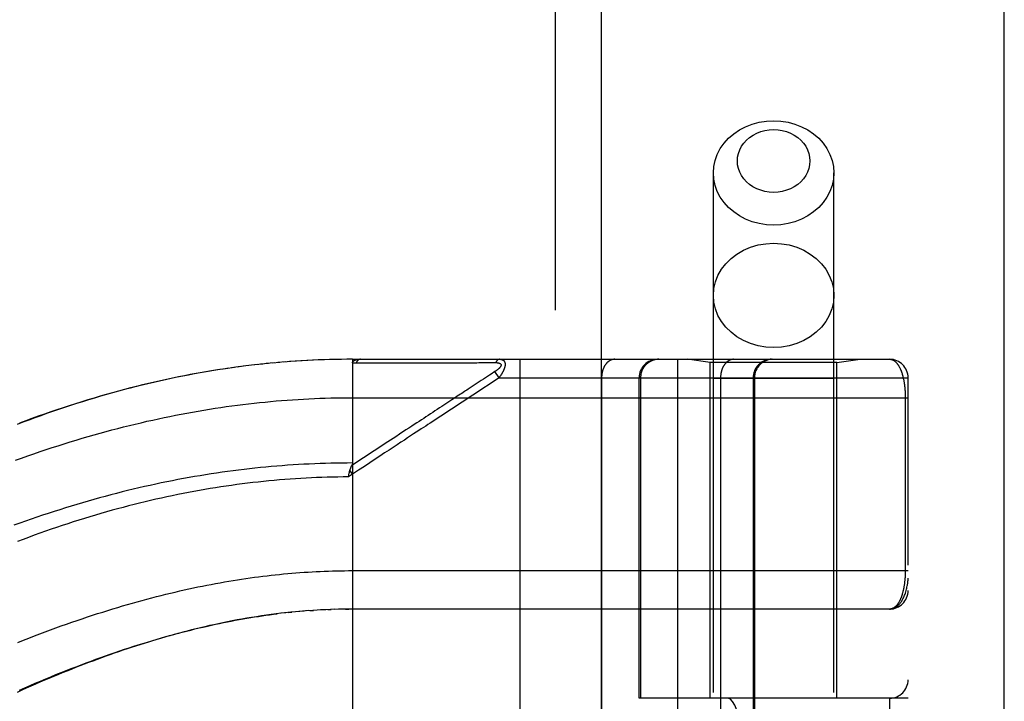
# Model space of a CAD drawing. Header units: inches. Extents: x 0 to 212, y 0 to 138.
# Tile 177 of 256: x 89.36 to 90.96, y 76.71 to 77.82. Entities that reach past the tile are written whole.
import ezdxf

# ---------------------------------------------------------------- set-up
doc = ezdxf.new("R2010")
doc.units = ezdxf.units.IN
doc.header["$LTSCALE"] = 11.6875
doc.header["$MEASUREMENT"] = 0
doc.linetypes.add('HIDDEN', pattern=[0.2, 0.1, -0.1])
doc.layers.get('0').update_dxf_attribs({"linetype": 'CONTINUOUS'})
doc.layers.add('RIGHTHAND_DOOR_ASSEMBLY', color=7, linetype='CONTINUOUS')

msp = doc.modelspace()

# ---------------------------------------------------------------- linework, layer by layer
at = {"color": 3, "linetype": 'Continuous'}
msp.add_line((90.9595, 37.6437), (90.9595, 102.1733), dxfattribs=at)
at = {"layer": 'RIGHTHAND_DOOR_ASSEMBLY', "color": 8, "linetype": 'HIDDEN'}
for p, q in [((90.2288, 97.2147), (90.2288, 37.8647)), ((90.4863, 74.3867), (90.4863, 77.569)), ((90.6823, 74.3867), (90.6823, 77.569)), ((89.8174, 77.2635), (89.8059, 77.2628)), ((89.8265, 77.264), (89.8153, 77.2634)), ((89.8356, 77.2645), (89.8247, 77.2639)), ((89.8447, 77.2648), (89.834, 77.2644)), ((89.8538, 77.2652), (89.8433, 77.2648)), ((89.8629, 77.2654), (89.8527, 77.2651)), ((89.872, 77.2657), (89.862, 77.2654)), ((89.8811, 77.2658), (89.8713, 77.2656)), ((89.8902, 77.2659), (89.8807, 77.2658)), ((89.8993, 77.2659), (89.89, 77.2659)), ((89.8993, 77.2659), (90.773, 77.2659)), ((89.8993, 77.2659), (89.8993, 76.6012)), ((90.1715, 77.2659), (90.1715, 74.5634)), ((90.428, 77.2659), (90.428, 74.5634)), ((90.4813, 77.2607), (90.4438, 77.2659)), ((90.6873, 77.2607), (90.7248, 77.2659)), ((89.7072, 77.2526), (89.6928, 77.2506)), ((89.7165, 77.2539), (89.7023, 77.2519)), ((89.7257, 77.255), (89.7118, 77.2532)), ((89.7349, 77.2562), (89.7213, 77.2545)), ((89.7441, 77.2572), (89.7307, 77.2557)), ((89.7533, 77.2582), (89.7402, 77.2568)), ((89.7625, 77.2592), (89.7496, 77.2578)), ((89.7717, 77.26), (89.759, 77.2588)), ((89.7808, 77.2609), (89.7684, 77.2597)), ((89.79, 77.2616), (89.7778, 77.2606)), ((89.8059, 77.2628), (89.7966, 77.2621)), ((89.9053, 77.2603), (89.9293, 77.2603)), ((90.0979, 77.2603), (90.1016, 77.2603)), ((90.1016, 77.2603), (90.105, 77.2604)), ((90.105, 77.2604), (90.1083, 77.2604)), ((90.1083, 77.2604), (90.1129, 77.2604)), ((90.1129, 77.2604), (90.1159, 77.2604)), ((90.1159, 77.2604), (90.1321, 77.2604)), ((90.6873, 77.2607), (90.4813, 77.2607)), ((90.4813, 76.7147), (90.4813, 77.2607)), ((90.6873, 76.7147), (90.6873, 77.2607)), ((90.1086, 77.2313), (90.0872, 77.2172)), ((90.1376, 77.2359), (90.0949, 77.2078)), ((90.1123, 77.2337), (90.1086, 77.2313)), ((90.1223, 77.2402), (90.1171, 77.2368)), ((90.1247, 77.2418), (90.1223, 77.2402)), ((90.131, 77.2459), (90.1247, 77.2418)), ((90.1376, 77.2359), (90.131, 77.2459)), ((90.1376, 77.2359), (90.803, 77.2359)), ((90.3045, 77.2359), (90.3045, 74.5934)), ((90.3655, 76.7147), (90.3655, 77.2359)), ((90.3678, 77.2359), (90.3678, 76.7147)), ((90.6823, 77.2347), (90.4863, 77.2347)), ((90.498, 77.2359), (90.498, 74.5934)), ((90.5511, 77.2359), (90.5511, 74.5934)), ((90.5531, 77.2359), (90.5531, 74.5934)), ((90.803, 74.5934), (90.803, 77.2359)), ((89.8993, 77.2034), (90.803, 77.2034)), ((90.061, 77.2), (90.0478, 77.1913)), ((90.7984, 77.2043), (90.7984, 76.9222)), ((89.9173, 77.1055), (89.898, 77.0929)), ((89.8993, 77.0792), (89.8925, 77.0746)), ((89.8925, 77.0746), (89.8932, 77.0777)), ((89.8932, 77.0777), (89.8934, 77.0789)), ((89.8934, 77.0789), (89.8937, 77.0801)), ((89.8993, 77.0792), (89.8951, 77.0854)), ((89.8927, 76.9222), (90.803, 76.9222)), ((89.791, 76.8537), (89.7825, 76.8528)), ((89.7945, 76.8541), (89.8004, 76.8547)), ((89.8208, 76.8565), (89.8122, 76.8558)), ((89.8279, 76.8571), (89.8181, 76.8563)), ((89.8298, 76.8572), (89.8357, 76.8576)), ((89.849, 76.8584), (89.8415, 76.858)), ((89.8561, 76.8587), (89.8473, 76.8583)), ((89.8589, 76.8588), (89.8647, 76.8591)), ((89.8778, 76.8594), (89.8704, 76.8592)), ((89.885, 76.8596), (89.8762, 76.8594)), ((89.8877, 76.8596), (89.8935, 76.8597)), ((90.773, 76.8597), (89.8993, 76.8597)), ((90.803, 76.7147), (90.3655, 76.7147)), ((90.4146, 75.1147), (90.4146, 76.7147)), ((90.4605, 75.1147), (90.4605, 76.7147)), ((90.773, 76.7147), (90.773, 75.1147))]:
    msp.add_line(p, q, dxfattribs=at)
at = {"layer": 'RIGHTHAND_DOOR_ASSEMBLY', "color": 3, "linetype": 'Continuous'}
msp.add_line((90.3038, 97.2147), (90.3038, 37.8647), dxfattribs=at)
at = {"layer": 'RIGHTHAND_DOOR_ASSEMBLY', "color": 8, "linetype": 'HIDDEN'}
for points in [[(90.4863, 77.569), (90.487, 77.5793), (90.4891, 77.5893), (90.4926, 77.5991), (90.4975, 77.6085), (90.5036, 77.6172), (90.5109, 77.6253), (90.5193, 77.6326), (90.5286, 77.6389), (90.5387, 77.6442), (90.5495, 77.6484), (90.5608, 77.6514), (90.5724, 77.6533), (90.5843, 77.6539)], [(90.5843, 77.6539), (90.5961, 77.6533), (90.6077, 77.6514), (90.619, 77.6484), (90.6298, 77.6442), (90.6399, 77.6389), (90.6492, 77.6326), (90.6576, 77.6253), (90.6649, 77.6172), (90.671, 77.6085), (90.6759, 77.5991), (90.6794, 77.5893), (90.6815, 77.5793), (90.6823, 77.569)], [(90.5843, 77.5374), (90.5771, 77.5378), (90.5701, 77.5389), (90.5633, 77.5408), (90.5568, 77.5433), (90.5507, 77.5465), (90.5451, 77.5503), (90.5401, 77.5546), (90.5357, 77.5595), (90.532, 77.5648), (90.5291, 77.5704), (90.527, 77.5763), (90.5257, 77.5824), (90.5253, 77.5885), (90.5257, 77.5947), (90.527, 77.6008), (90.5291, 77.6067), (90.532, 77.6123), (90.5357, 77.6176), (90.5401, 77.6224), (90.5451, 77.6268), (90.5508, 77.6306), (90.5568, 77.6338), (90.5633, 77.6363), (90.5701, 77.6381), (90.5771, 77.6392), (90.5843, 77.6396)], [(90.5843, 77.6396), (90.5914, 77.6392), (90.5984, 77.6381), (90.6052, 77.6363), (90.6117, 77.6338), (90.6178, 77.6306), (90.6234, 77.6268), (90.6284, 77.6224), (90.6328, 77.6176), (90.6365, 77.6123), (90.6394, 77.6067), (90.6415, 77.6008), (90.6428, 77.5947), (90.6432, 77.5885), (90.6428, 77.5824), (90.6415, 77.5763), (90.6394, 77.5704), (90.6365, 77.5648), (90.6328, 77.5595), (90.6284, 77.5546), (90.6234, 77.5503), (90.6177, 77.5465), (90.6117, 77.5433), (90.6052, 77.5408), (90.5984, 77.5389), (90.5914, 77.5378), (90.5843, 77.5374)], [(90.5843, 77.4842), (90.5724, 77.4848), (90.5608, 77.4866), (90.5495, 77.4897), (90.5387, 77.4939), (90.5286, 77.4992), (90.5193, 77.5055), (90.5109, 77.5128), (90.5036, 77.5208), (90.4975, 77.5296), (90.4926, 77.5389), (90.4891, 77.5487), (90.487, 77.5588), (90.4863, 77.569)], [(90.6823, 77.569), (90.6815, 77.5588), (90.6794, 77.5487), (90.6759, 77.5389), (90.671, 77.5296), (90.6649, 77.5208), (90.6576, 77.5128), (90.6492, 77.5055), (90.6399, 77.4992), (90.6298, 77.4939), (90.619, 77.4897), (90.6077, 77.4866), (90.5961, 77.4848), (90.5843, 77.4842)], [(90.4863, 77.3698), (90.4871, 77.3809), (90.4896, 77.3917), (90.4937, 77.4023), (90.4994, 77.4122), (90.5065, 77.4214), (90.515, 77.4298), (90.5246, 77.4371), (90.5353, 77.4433), (90.5467, 77.4482), (90.5589, 77.4518), (90.5715, 77.4539), (90.5843, 77.4547)], [(90.5843, 77.4547), (90.597, 77.4539), (90.6096, 77.4518), (90.6218, 77.4482), (90.6333, 77.4433), (90.6439, 77.4371), (90.6535, 77.4298), (90.662, 77.4214), (90.6691, 77.4122), (90.6748, 77.4023), (90.6789, 77.3917), (90.6814, 77.3809), (90.6823, 77.3698)], [(90.5843, 77.2849), (90.5715, 77.2856), (90.5589, 77.2878), (90.5467, 77.2914), (90.5353, 77.2963), (90.5246, 77.3025), (90.515, 77.3098), (90.5065, 77.3181), (90.4994, 77.3273), (90.4937, 77.3373), (90.4896, 77.3478), (90.4871, 77.3587), (90.4863, 77.3698)], [(90.6823, 77.3698), (90.6814, 77.3587), (90.6789, 77.3478), (90.6748, 77.3373), (90.6691, 77.3273), (90.662, 77.3181), (90.6535, 77.3098), (90.6439, 77.3025), (90.6333, 77.2963), (90.6218, 77.2914), (90.6096, 77.2878), (90.597, 77.2856), (90.5843, 77.2849)], [(89.8082, 77.2629), (89.7991, 77.2623), (89.7872, 77.2614)], [(89.8993, 77.2601), (89.8993, 77.2602), (89.8993, 77.2604), (89.8993, 77.2606), (89.8993, 77.2607), (89.8993, 77.2609), (89.8994, 77.261), (89.8994, 77.2612), (89.8995, 77.2613), (89.8995, 77.2614), (89.8996, 77.2616), (89.8996, 77.2617), (89.8997, 77.2618), (89.8998, 77.262), (89.8999, 77.2621), (89.8999, 77.2622), (89.9, 77.2624), (89.9001, 77.2625), (89.9002, 77.2626), (89.9004, 77.2627), (89.9005, 77.2629), (89.9006, 77.263), (89.9007, 77.2631), (89.9009, 77.2632), (89.901, 77.2633), (89.9012, 77.2635), (89.9013, 77.2636), (89.9015, 77.2637), (89.9017, 77.2638), (89.9019, 77.2639), (89.9021, 77.264), (89.9023, 77.2641), (89.9025, 77.2642), (89.9027, 77.2643), (89.903, 77.2645), (89.9032, 77.2646), (89.9035, 77.2647), (89.9038, 77.2648), (89.9041, 77.2649), (89.9044, 77.265), (89.9047, 77.265), (89.905, 77.2651), (89.9053, 77.2652), (89.9057, 77.2653), (89.9061, 77.2654), (89.9065, 77.2655), (89.9069, 77.2655), (89.9073, 77.2656), (89.9078, 77.2657), (89.9082, 77.2657), (89.9087, 77.2658), (89.9092, 77.2658), (89.9097, 77.2659), (89.9103, 77.2659), (89.9108, 77.2659), (89.9114, 77.2659), (89.912, 77.2659)], [(89.912, 77.2659), (89.9117, 77.2659), (89.9115, 77.2659), (89.9113, 77.2659), (89.9111, 77.2658), (89.9108, 77.2658), (89.9106, 77.2657), (89.9104, 77.2657), (89.9102, 77.2656), (89.91, 77.2655), (89.9097, 77.2654), (89.9095, 77.2653), (89.9093, 77.2652), (89.9091, 77.265), (89.9089, 77.2649), (89.9087, 77.2648), (89.9085, 77.2646), (89.9083, 77.2644), (89.908, 77.2643), (89.9078, 77.2641), (89.9077, 77.2639), (89.9075, 77.2637), (89.9073, 77.2635), (89.9071, 77.2632), (89.9069, 77.263), (89.9067, 77.2628), (89.9065, 77.2625), (89.9064, 77.2623), (89.9062, 77.262), (89.906, 77.2617), (89.9059, 77.2614), (89.9057, 77.2612), (89.9056, 77.2609), (89.9054, 77.2606), (89.9053, 77.2603)], [(90.1388, 77.2659), (90.1385, 77.2659), (90.1383, 77.2659), (90.1381, 77.2659), (90.1379, 77.2658), (90.1376, 77.2658), (90.1374, 77.2657), (90.1372, 77.2657), (90.137, 77.2656), (90.1368, 77.2655), (90.1365, 77.2654), (90.1363, 77.2653), (90.1361, 77.2652), (90.1359, 77.2651), (90.1357, 77.2649), (90.1355, 77.2648), (90.1353, 77.2646), (90.1351, 77.2645), (90.1349, 77.2643), (90.1347, 77.2641), (90.1345, 77.2639), (90.1343, 77.2637), (90.1341, 77.2635), (90.1339, 77.2633), (90.1337, 77.2631), (90.1336, 77.2629), (90.1334, 77.2626), (90.1332, 77.2624), (90.133, 77.2621), (90.1329, 77.2619), (90.1327, 77.2616), (90.1326, 77.2613), (90.1324, 77.261), (90.1323, 77.2607), (90.1321, 77.2604)], [(90.1388, 77.2659), (90.1392, 77.2659), (90.1396, 77.2659), (90.14, 77.2659), (90.1404, 77.2658), (90.1408, 77.2658), (90.1411, 77.2657), (90.1415, 77.2656), (90.1418, 77.2656), (90.1421, 77.2655), (90.1424, 77.2654), (90.1427, 77.2653), (90.1429, 77.2652), (90.1432, 77.2651), (90.1434, 77.265), (90.1437, 77.2648), (90.1439, 77.2647), (90.1441, 77.2646), (90.1443, 77.2645), (90.1445, 77.2643), (90.1447, 77.2642), (90.1449, 77.264), (90.1451, 77.2639), (90.1452, 77.2637), (90.1454, 77.2636), (90.1455, 77.2634), (90.1457, 77.2632), (90.1458, 77.2631), (90.146, 77.2629), (90.1461, 77.2627), (90.1462, 77.2625), (90.1463, 77.2624), (90.1464, 77.2622), (90.1465, 77.262), (90.1466, 77.2618), (90.1467, 77.2616), (90.1468, 77.2614), (90.1469, 77.2612), (90.147, 77.261), (90.147, 77.2607), (90.1471, 77.2605), (90.1471, 77.2603), (90.1472, 77.2601), (90.1472, 77.2599), (90.1473, 77.2596), (90.1473, 77.2594), (90.1474, 77.2592), (90.1474, 77.2589), (90.1474, 77.2587), (90.1474, 77.2584), (90.1474, 77.2582), (90.1474, 77.2579), (90.1475, 77.2576), (90.1474, 77.2574), (90.1474, 77.2571), (90.1474, 77.2568), (90.1474, 77.2565), (90.1474, 77.2562), (90.1473, 77.256), (90.1473, 77.2557), (90.1473, 77.2554), (90.1472, 77.2551), (90.1472, 77.2548), (90.1471, 77.2545), (90.147, 77.2541), (90.147, 77.2538), (90.1469, 77.2535), (90.1468, 77.2532), (90.1467, 77.2528), (90.1466, 77.2525), (90.1465, 77.2522), (90.1464, 77.2518), (90.1463, 77.2515), (90.1462, 77.2511), (90.1461, 77.2507), (90.1459, 77.2504), (90.1458, 77.25), (90.1456, 77.2496), (90.1455, 77.2492), (90.1453, 77.2488), (90.1451, 77.2484), (90.145, 77.248), (90.1448, 77.2476), (90.1446, 77.2472), (90.1444, 77.2468), (90.1442, 77.2463), (90.1439, 77.2459), (90.1437, 77.2454), (90.1435, 77.245), (90.1432, 77.2445), (90.1429, 77.244), (90.1427, 77.2435), (90.1424, 77.243), (90.1421, 77.2425), (90.1417, 77.242), (90.1414, 77.2414), (90.141, 77.2409), (90.1407, 77.2403), (90.1403, 77.2397), (90.1399, 77.2391), (90.1394, 77.2385), (90.139, 77.2379), (90.1385, 77.2372), (90.1381, 77.2366), (90.1376, 77.2359)], [(90.3257, 77.2659), (90.3252, 77.2659), (90.3247, 77.2659), (90.3243, 77.2659), (90.3238, 77.2658), (90.3234, 77.2657), (90.3229, 77.2657), (90.3224, 77.2656), (90.322, 77.2655), (90.3215, 77.2653), (90.3211, 77.2652), (90.3206, 77.2651), (90.3202, 77.2649), (90.3197, 77.2647), (90.3193, 77.2645), (90.3189, 77.2643), (90.3184, 77.2641), (90.318, 77.2639), (90.3176, 77.2636), (90.3171, 77.2634), (90.3167, 77.2631), (90.3163, 77.2628), (90.3159, 77.2625), (90.3155, 77.2622), (90.3151, 77.2619), (90.3147, 77.2616), (90.3143, 77.2612), (90.3139, 77.2609), (90.3135, 77.2605), (90.3131, 77.2601), (90.3128, 77.2597), (90.3124, 77.2593), (90.312, 77.2589), (90.3117, 77.2585), (90.3113, 77.258), (90.311, 77.2576), (90.3107, 77.2571), (90.3104, 77.2567), (90.31, 77.2562), (90.3097, 77.2557), (90.3094, 77.2552), (90.3091, 77.2547), (90.3088, 77.2542), (90.3086, 77.2537), (90.3083, 77.2531), (90.308, 77.2526), (90.3078, 77.252), (90.3075, 77.2515), (90.3073, 77.2509), (90.3071, 77.2504), (90.3069, 77.2498), (90.3066, 77.2492), (90.3064, 77.2486), (90.3063, 77.248), (90.3061, 77.2474), (90.3059, 77.2468), (90.3057, 77.2462), (90.3056, 77.2456), (90.3054, 77.2449), (90.3053, 77.2443), (90.3052, 77.2437), (90.3051, 77.2431), (90.305, 77.2424), (90.3049, 77.2418), (90.3048, 77.2411), (90.3047, 77.2405), (90.3046, 77.2398), (90.3046, 77.2392), (90.3045, 77.2385), (90.3045, 77.2379), (90.3045, 77.2372), (90.3045, 77.2366), (90.3045, 77.2359)], [(90.3975, 77.2659), (90.3969, 77.2659), (90.3962, 77.2659), (90.3956, 77.2659), (90.3949, 77.2658), (90.3943, 77.2657), (90.3936, 77.2657), (90.393, 77.2656), (90.3924, 77.2655), (90.3917, 77.2653), (90.3911, 77.2652), (90.3905, 77.2651), (90.3898, 77.2649), (90.3892, 77.2647), (90.3886, 77.2645), (90.388, 77.2643), (90.3874, 77.2641), (90.3867, 77.2639), (90.3861, 77.2636), (90.3856, 77.2634), (90.385, 77.2631), (90.3844, 77.2628), (90.3838, 77.2625), (90.3832, 77.2622), (90.3827, 77.2619), (90.3821, 77.2616), (90.3816, 77.2612), (90.381, 77.2609), (90.3805, 77.2605), (90.38, 77.2601), (90.3794, 77.2597), (90.3789, 77.2593), (90.3784, 77.2589), (90.3779, 77.2585), (90.3775, 77.258), (90.377, 77.2576), (90.3765, 77.2571), (90.3761, 77.2567), (90.3756, 77.2562), (90.3752, 77.2557), (90.3748, 77.2552), (90.3744, 77.2547), (90.374, 77.2542), (90.3736, 77.2537), (90.3732, 77.2531), (90.3728, 77.2526), (90.3725, 77.252), (90.3721, 77.2515), (90.3718, 77.2509), (90.3715, 77.2504), (90.3712, 77.2498), (90.3709, 77.2492), (90.3706, 77.2486), (90.3703, 77.248), (90.3701, 77.2474), (90.3698, 77.2468), (90.3696, 77.2462), (90.3694, 77.2456), (90.3692, 77.2449), (90.369, 77.2443), (90.3688, 77.2437), (90.3687, 77.2431), (90.3685, 77.2424), (90.3684, 77.2418), (90.3683, 77.2411), (90.3682, 77.2405), (90.3681, 77.2398), (90.368, 77.2392), (90.3679, 77.2385), (90.3679, 77.2379), (90.3679, 77.2372), (90.3678, 77.2366), (90.3678, 77.2359)], [(90.5192, 77.2659), (90.5187, 77.2659), (90.5183, 77.2659), (90.5178, 77.2659), (90.5174, 77.2658), (90.5169, 77.2657), (90.5164, 77.2657), (90.516, 77.2656), (90.5155, 77.2655), (90.5151, 77.2653), (90.5146, 77.2652), (90.5142, 77.2651), (90.5137, 77.2649), (90.5133, 77.2647), (90.5128, 77.2645), (90.5124, 77.2643), (90.512, 77.2641), (90.5115, 77.2639), (90.5111, 77.2636), (90.5107, 77.2634), (90.5102, 77.2631), (90.5098, 77.2628), (90.5094, 77.2625), (90.509, 77.2622), (90.5086, 77.2619), (90.5082, 77.2616), (90.5078, 77.2612), (90.5074, 77.2609), (90.507, 77.2605), (90.5067, 77.2601), (90.5063, 77.2597), (90.5059, 77.2593), (90.5056, 77.2589), (90.5052, 77.2585), (90.5049, 77.258), (90.5045, 77.2576), (90.5042, 77.2571), (90.5039, 77.2567), (90.5036, 77.2562), (90.5033, 77.2557), (90.503, 77.2552), (90.5027, 77.2547), (90.5024, 77.2542), (90.5021, 77.2537), (90.5018, 77.2531), (90.5016, 77.2526), (90.5013, 77.252), (90.5011, 77.2515), (90.5008, 77.2509), (90.5006, 77.2504), (90.5004, 77.2498), (90.5002, 77.2492), (90.5, 77.2486), (90.4998, 77.248), (90.4996, 77.2474), (90.4994, 77.2468), (90.4993, 77.2462), (90.4991, 77.2456), (90.499, 77.2449), (90.4988, 77.2443), (90.4987, 77.2437), (90.4986, 77.2431), (90.4985, 77.2424), (90.4984, 77.2418), (90.4983, 77.2411), (90.4982, 77.2405), (90.4982, 77.2398), (90.4981, 77.2392), (90.4981, 77.2385), (90.498, 77.2379), (90.498, 77.2372), (90.498, 77.2366), (90.498, 77.2359)], [(90.5807, 77.2659), (90.5801, 77.2659), (90.5794, 77.2659), (90.5788, 77.2659), (90.5782, 77.2658), (90.5775, 77.2657), (90.5769, 77.2657), (90.5762, 77.2656), (90.5756, 77.2655), (90.575, 77.2653), (90.5743, 77.2652), (90.5737, 77.2651), (90.5731, 77.2649), (90.5724, 77.2647), (90.5718, 77.2645), (90.5712, 77.2643), (90.5706, 77.2641), (90.57, 77.2639), (90.5694, 77.2636), (90.5688, 77.2634), (90.5682, 77.2631), (90.5676, 77.2628), (90.567, 77.2625), (90.5665, 77.2622), (90.5659, 77.2619), (90.5653, 77.2616), (90.5648, 77.2612), (90.5643, 77.2609), (90.5637, 77.2605), (90.5632, 77.2601), (90.5627, 77.2597), (90.5622, 77.2593), (90.5617, 77.2589), (90.5612, 77.2585), (90.5607, 77.258), (90.5602, 77.2576), (90.5598, 77.2571), (90.5593, 77.2567), (90.5589, 77.2562), (90.5584, 77.2557), (90.558, 77.2552), (90.5576, 77.2547), (90.5572, 77.2542), (90.5568, 77.2537), (90.5564, 77.2531), (90.5561, 77.2526), (90.5557, 77.252), (90.5554, 77.2515), (90.555, 77.2509), (90.5547, 77.2504), (90.5544, 77.2498), (90.5541, 77.2492), (90.5538, 77.2486), (90.5536, 77.248), (90.5533, 77.2474), (90.5531, 77.2468), (90.5529, 77.2462), (90.5526, 77.2456), (90.5524, 77.2449), (90.5522, 77.2443), (90.5521, 77.2437), (90.5519, 77.2431), (90.5518, 77.2424), (90.5516, 77.2418), (90.5515, 77.2411), (90.5514, 77.2405), (90.5513, 77.2398), (90.5512, 77.2392), (90.5512, 77.2385), (90.5511, 77.2379), (90.5511, 77.2372), (90.5511, 77.2366), (90.5511, 77.2359)], [(90.773, 77.2659), (90.7736, 77.2659), (90.7742, 77.2659), (90.7748, 77.2658), (90.7754, 77.2657), (90.776, 77.2656), (90.7765, 77.2654), (90.7771, 77.2652), (90.7776, 77.265), (90.7782, 77.2648), (90.7787, 77.2645), (90.7793, 77.2642), (90.7798, 77.2639), (90.7803, 77.2636), (90.7808, 77.2632), (90.7813, 77.2629), (90.7818, 77.2625), (90.7823, 77.2621), (90.7827, 77.2616), (90.7832, 77.2612), (90.7837, 77.2607), (90.7841, 77.2602), (90.7846, 77.2597), (90.785, 77.2592), (90.7854, 77.2587), (90.7858, 77.2581), (90.7862, 77.2575), (90.7866, 77.2569), (90.787, 77.2563), (90.7874, 77.2557), (90.7878, 77.2551), (90.7882, 77.2545), (90.7885, 77.2538), (90.7889, 77.2531), (90.7892, 77.2525), (90.7896, 77.2518), (90.7899, 77.2511), (90.7902, 77.2504), (90.7905, 77.2497), (90.7909, 77.2489), (90.7912, 77.2482), (90.7915, 77.2475), (90.7917, 77.2467), (90.792, 77.2459), (90.7923, 77.2452), (90.7926, 77.2444), (90.7928, 77.2436), (90.7931, 77.2428), (90.7933, 77.242), (90.7936, 77.2412), (90.7938, 77.2404), (90.794, 77.2396), (90.7942, 77.2388), (90.7944, 77.238), (90.7947, 77.2372), (90.7949, 77.2363), (90.7951, 77.2355), (90.7952, 77.2347), (90.7954, 77.2338), (90.7956, 77.233), (90.7958, 77.2321), (90.7959, 77.2313), (90.7961, 77.2304), (90.7962, 77.2295), (90.7964, 77.2287), (90.7965, 77.2278), (90.7967, 77.227), (90.7968, 77.2261), (90.7969, 77.2252), (90.797, 77.2244), (90.7972, 77.2235), (90.7973, 77.2226), (90.7974, 77.2218), (90.7975, 77.2209), (90.7976, 77.2201), (90.7976, 77.2192), (90.7977, 77.2184), (90.7978, 77.2175), (90.7979, 77.2167), (90.7979, 77.2158), (90.798, 77.215), (90.798, 77.2142), (90.7981, 77.2133), (90.7981, 77.2125), (90.7982, 77.2117), (90.7982, 77.2109), (90.7983, 77.21), (90.7983, 77.2092), (90.7983, 77.2084), (90.7983, 77.2076), (90.7984, 77.2067), (90.7984, 77.2059), (90.7984, 77.2051), (90.7984, 77.2043)], [(89.698, 77.2513), (89.6887, 77.2499), (89.6794, 77.2485), (89.6701, 77.247), (89.6608, 77.2454), (89.6514, 77.2438), (89.6421, 77.2421), (89.6327, 77.2403), (89.6233, 77.2385), (89.6139, 77.2366), (89.6044, 77.2346), (89.5949, 77.2326), (89.5855, 77.2305), (89.5759, 77.2283), (89.5664, 77.2261), (89.5569, 77.2238), (89.5473, 77.2214), (89.5377, 77.219), (89.5281, 77.2165), (89.5184, 77.2139), (89.5088, 77.2112), (89.4991, 77.2085), (89.4893, 77.2057), (89.4796, 77.2028), (89.4698, 77.1999), (89.46, 77.1969), (89.4502, 77.1938), (89.4405, 77.1907), (89.4307, 77.1875), (89.421, 77.1842), (89.4113, 77.1809), (89.4016, 77.1775), (89.392, 77.1741), (89.3823, 77.1707), (89.3727, 77.1671), (89.3632, 77.1636), (89.3536, 77.1599)], [(89.6928, 77.2506), (89.6833, 77.2491), (89.6738, 77.2476), (89.6642, 77.246), (89.6546, 77.2444), (89.645, 77.2427), (89.6354, 77.2409), (89.6258, 77.239), (89.6162, 77.2371), (89.6065, 77.2351), (89.5968, 77.2331), (89.5871, 77.2309), (89.5774, 77.2287), (89.5676, 77.2265), (89.5578, 77.2241), (89.548, 77.2217), (89.5382, 77.2192), (89.5284, 77.2167), (89.5185, 77.214), (89.5086, 77.2113), (89.4987, 77.2086), (89.4887, 77.2057), (89.4788, 77.2028), (89.4688, 77.1998), (89.4587, 77.1967), (89.4487, 77.1936), (89.4386, 77.1904), (89.4286, 77.1871), (89.4184, 77.1837), (89.4083, 77.1803), (89.3982, 77.1768), (89.388, 77.1732), (89.3778, 77.1695), (89.3676, 77.1658), (89.3573, 77.1619)], [(89.8993, 77.2601), (89.9002, 77.2601), (89.9012, 77.2602), (89.9022, 77.2602), (89.9032, 77.2602), (89.9042, 77.2602), (89.9053, 77.2603)], [(89.9293, 77.2603), (89.9347, 77.2603), (89.9398, 77.2603), (89.9448, 77.2603), (89.9497, 77.2603), (89.9546, 77.2603), (89.9593, 77.2603), (89.9639, 77.2603), (89.9683, 77.2603), (89.9726, 77.2603), (89.9767, 77.2603), (89.9807, 77.2603), (89.9846, 77.2603), (89.9884, 77.2603), (89.9922, 77.2603), (89.996, 77.2603), (89.9998, 77.2603), (90.0112, 77.2603)], [(90.0112, 77.2603), (90.015, 77.2603), (90.0186, 77.2603), (90.0222, 77.2603), (90.0256, 77.2603), (90.0288, 77.2603), (90.0319, 77.2603), (90.0405, 77.2603)], [(90.0405, 77.2603), (90.0431, 77.2603), (90.0457, 77.2603), (90.0483, 77.2603), (90.0509, 77.2603), (90.0535, 77.2603), (90.0586, 77.2603)], [(90.0586, 77.2603), (90.0612, 77.2603), (90.0638, 77.2603), (90.0689, 77.2603)], [(90.0689, 77.2603), (90.0715, 77.2603), (90.0741, 77.2603), (90.0767, 77.2603), (90.0917, 77.2603)], [(90.0917, 77.2603), (90.0939, 77.2603), (90.0979, 77.2603)], [(90.1321, 77.2604), (90.1326, 77.2604), (90.133, 77.2604), (90.1334, 77.2604), (90.1338, 77.2604), (90.1342, 77.2604), (90.1345, 77.2604), (90.1348, 77.2603), (90.1352, 77.2603), (90.1355, 77.2603), (90.1358, 77.2602), (90.1361, 77.2602), (90.1363, 77.2601), (90.1366, 77.2601), (90.1368, 77.26), (90.1371, 77.26), (90.1373, 77.2599), (90.1375, 77.2598), (90.1377, 77.2598), (90.1379, 77.2597), (90.1381, 77.2596), (90.1383, 77.2596), (90.1385, 77.2595), (90.1386, 77.2594), (90.1388, 77.2594), (90.1389, 77.2593), (90.1391, 77.2592), (90.1392, 77.2591), (90.1394, 77.259), (90.1395, 77.259), (90.1396, 77.2589), (90.1397, 77.2588), (90.1398, 77.2587), (90.1399, 77.2586), (90.14, 77.2585), (90.1401, 77.2584), (90.1402, 77.2583), (90.1403, 77.2582), (90.1404, 77.2581), (90.1404, 77.258), (90.1405, 77.2579), (90.1406, 77.2578), (90.1406, 77.2577), (90.1407, 77.2576), (90.1407, 77.2575), (90.1407, 77.2574), (90.1408, 77.2573), (90.1408, 77.2572), (90.1408, 77.257), (90.1408, 77.2569), (90.1409, 77.2568), (90.1409, 77.2567), (90.1409, 77.2566), (90.1409, 77.2564), (90.1409, 77.2563), (90.1408, 77.2562), (90.1408, 77.256), (90.1408, 77.2559), (90.1408, 77.2558), (90.1407, 77.2556), (90.1407, 77.2555), (90.1406, 77.2553), (90.1406, 77.2552), (90.1405, 77.255), (90.1405, 77.2549), (90.1404, 77.2547), (90.1403, 77.2546), (90.1402, 77.2544), (90.1401, 77.2542), (90.14, 77.2541), (90.1399, 77.2539), (90.1398, 77.2537), (90.1397, 77.2536), (90.1396, 77.2534), (90.1395, 77.2532), (90.1393, 77.253), (90.1392, 77.2529), (90.1391, 77.2527), (90.1389, 77.2525), (90.1387, 77.2523), (90.1386, 77.2521), (90.1384, 77.2519), (90.1382, 77.2517), (90.138, 77.2515), (90.1378, 77.2513), (90.1376, 77.2511), (90.1373, 77.2509), (90.1371, 77.2506), (90.1369, 77.2504), (90.1366, 77.2502), (90.1363, 77.2499), (90.1361, 77.2497), (90.1358, 77.2494), (90.1354, 77.2492), (90.1351, 77.2489), (90.1348, 77.2487), (90.1344, 77.2484), (90.1341, 77.2481), (90.1337, 77.2478), (90.1333, 77.2475), (90.1328, 77.2472), (90.1324, 77.2469), (90.1319, 77.2466), (90.1315, 77.2463), (90.131, 77.2459)], [(90.1171, 77.2368), (90.1156, 77.2359), (90.1123, 77.2337)], [(90.0872, 77.2172), (90.0852, 77.2159), (90.0832, 77.2146), (90.0812, 77.2133), (90.0792, 77.212), (90.077, 77.2105), (90.0748, 77.209), (90.0723, 77.2075), (90.0697, 77.2057), (90.067, 77.2039), (90.061, 77.2)], [(89.351, 77.1017), (89.361, 77.1053), (89.371, 77.1088), (89.381, 77.1123), (89.3909, 77.1157), (89.4008, 77.119), (89.4107, 77.1223), (89.4205, 77.1254), (89.4303, 77.1286), (89.4401, 77.1316), (89.4499, 77.1346), (89.4596, 77.1375), (89.4693, 77.1403), (89.479, 77.1431), (89.4887, 77.1458), (89.4983, 77.1484), (89.5079, 77.151), (89.5174, 77.1535), (89.5269, 77.1559), (89.5364, 77.1583), (89.5459, 77.1606), (89.5554, 77.1628), (89.5648, 77.165), (89.5742, 77.1671), (89.5835, 77.1692), (89.5929, 77.1711), (89.6022, 77.1731), (89.6115, 77.1749), (89.6207, 77.1767), (89.6299, 77.1784), (89.6392, 77.1801), (89.6483, 77.1817), (89.6575, 77.1833), (89.6667, 77.1848), (89.6758, 77.1862), (89.6849, 77.1876), (89.694, 77.1889), (89.703, 77.1901), (89.7121, 77.1913), (89.7211, 77.1925), (89.7301, 77.1935), (89.7391, 77.1946), (89.7481, 77.1955), (89.7571, 77.1964), (89.766, 77.1973), (89.775, 77.1981), (89.7839, 77.1988), (89.7928, 77.1995), (89.8017, 77.2001), (89.8106, 77.2007), (89.8195, 77.2012), (89.8284, 77.2017), (89.8372, 77.2021)], [(89.8372, 77.2021), (89.8461, 77.2024), (89.855, 77.2027), (89.8638, 77.203), (89.8727, 77.2032), (89.8815, 77.2033), (89.8904, 77.2034), (89.8993, 77.2034)], [(90.0949, 77.2078), (90.0255, 77.1622), (90.0219, 77.1598), (90.0183, 77.1574), (90.0147, 77.155), (90.0109, 77.1526), (90.007, 77.15), (90.0029, 77.1473), (89.9985, 77.1444), (89.9938, 77.1413), (89.9889, 77.1381), (89.9836, 77.1346), (89.9779, 77.1309), (89.9719, 77.1269), (89.9654, 77.1227), (89.9587, 77.1182), (89.9515, 77.1135), (89.9439, 77.1085), (89.9359, 77.1033), (89.9275, 77.0977), (89.9185, 77.0918), (89.9091, 77.0857), (89.8993, 77.0792)], [(90.0478, 77.1913), (90.0443, 77.189), (90.0407, 77.1867), (90.037, 77.1842), (90.0333, 77.1818), (90.0297, 77.1794), (90.026, 77.177), (90.0223, 77.1746), (90.0187, 77.1722), (90.0151, 77.1698), (90.0114, 77.1674), (90.0077, 77.1649), (90.0038, 77.1624), (89.9998, 77.1598), (89.9955, 77.157), (89.991, 77.154), (89.9862, 77.1509)], [(89.9862, 77.1509), (89.9756, 77.1439), (89.9697, 77.14), (89.9568, 77.1315)], [(89.9568, 77.1315), (89.9344, 77.1168), (89.9173, 77.1055)], [(89.8993, 77.0973), (89.8905, 77.0972), (89.8817, 77.0972), (89.8729, 77.097), (89.8641, 77.0968), (89.8553, 77.0966), (89.8465, 77.0963), (89.8377, 77.096), (89.8289, 77.0956), (89.8201, 77.0951), (89.8113, 77.0947), (89.8025, 77.0941), (89.7936, 77.0935), (89.7848, 77.0928), (89.776, 77.0921), (89.7671, 77.0914), (89.7583, 77.0906), (89.7494, 77.0897), (89.7405, 77.0888), (89.7316, 77.0878), (89.7228, 77.0868), (89.7139, 77.0857), (89.705, 77.0846), (89.696, 77.0834), (89.6871, 77.0821), (89.6782, 77.0808), (89.6692, 77.0795), (89.6603, 77.0781), (89.6513, 77.0766), (89.6423, 77.0751), (89.6333, 77.0735), (89.6243, 77.0719), (89.6153, 77.0702), (89.6063, 77.0684), (89.5972, 77.0666), (89.5882, 77.0648), (89.5791, 77.0628), (89.57, 77.0609), (89.5609, 77.0588), (89.5518, 77.0567), (89.5427, 77.0546), (89.5335, 77.0524), (89.5244, 77.0501), (89.5152, 77.0478), (89.5061, 77.0454), (89.4969, 77.043), (89.4877, 77.0405), (89.4785, 77.0379), (89.4692, 77.0353), (89.46, 77.0326), (89.4508, 77.0299), (89.4415, 77.0271), (89.4323, 77.0243), (89.423, 77.0213), (89.4137, 77.0184), (89.4044, 77.0153), (89.3951, 77.0123), (89.3858, 77.0091), (89.3765, 77.0059), (89.3672, 77.0027), (89.3579, 76.9993), (89.3486, 76.996)], [(89.8951, 77.0854), (89.8953, 77.086), (89.8955, 77.0866), (89.8957, 77.0871), (89.8959, 77.0877), (89.8961, 77.0883), (89.8963, 77.0888), (89.8965, 77.0893), (89.8967, 77.0899), (89.8969, 77.0904), (89.8971, 77.0909), (89.8973, 77.0914), (89.8976, 77.0919), (89.8978, 77.0924)], [(89.8993, 77.0973), (89.8992, 77.097), (89.8992, 77.0968), (89.8992, 77.0966), (89.8992, 77.0964), (89.8992, 77.0962), (89.8991, 77.096), (89.8991, 77.0958), (89.899, 77.0956), (89.899, 77.0954), (89.8989, 77.0951), (89.8989, 77.0949), (89.8988, 77.0947), (89.8987, 77.0945), (89.8986, 77.0943), (89.8986, 77.094), (89.8985, 77.0938), (89.8984, 77.0936), (89.8983, 77.0934), (89.8982, 77.0931), (89.8978, 77.0924)], [(89.8925, 77.0746), (89.8839, 77.0746), (89.8753, 77.0744), (89.8667, 77.0743), (89.8581, 77.074), (89.8495, 77.0738), (89.8409, 77.0734), (89.8323, 77.073), (89.8237, 77.0726), (89.8151, 77.0721), (89.8065, 77.0716), (89.7978, 77.071), (89.7892, 77.0703), (89.7806, 77.0696), (89.7719, 77.0689), (89.7633, 77.068), (89.7546, 77.0672), (89.746, 77.0663), (89.7373, 77.0653), (89.7286, 77.0643), (89.72, 77.0632), (89.7113, 77.062), (89.7026, 77.0608), (89.6938, 77.0596), (89.6851, 77.0583), (89.6764, 77.0569), (89.6676, 77.0555), (89.6589, 77.054), (89.6501, 77.0525), (89.6413, 77.0509), (89.6325, 77.0493), (89.6237, 77.0476), (89.6149, 77.0458), (89.6061, 77.044), (89.5972, 77.0422), (89.5884, 77.0402), (89.5795, 77.0383), (89.5706, 77.0362), (89.5617, 77.0341), (89.5528, 77.032), (89.5439, 77.0297), (89.535, 77.0275), (89.526, 77.0251), (89.5171, 77.0227), (89.5081, 77.0203), (89.4991, 77.0178), (89.4901, 77.0152), (89.4811, 77.0126), (89.4721, 77.0099), (89.4631, 77.0071), (89.4541, 77.0043), (89.445, 77.0014), (89.436, 76.9985), (89.4269, 76.9955), (89.4179, 76.9925), (89.4088, 76.9894), (89.3997, 76.9862), (89.3906, 76.983), (89.3815, 76.9797), (89.3724, 76.9763), (89.3634, 76.9729), (89.3543, 76.9695)], [(89.8937, 77.0801), (89.894, 77.0813), (89.8942, 77.0819), (89.8943, 77.0825), (89.8945, 77.0831), (89.8946, 77.0837), (89.8948, 77.0843), (89.895, 77.0848), (89.8951, 77.0854)], [(89.3551, 76.8055), (89.364, 76.809), (89.3729, 76.8125), (89.3818, 76.8159), (89.3907, 76.8193), (89.3994, 76.8226), (89.4082, 76.8259), (89.4169, 76.8291), (89.4255, 76.8322), (89.4341, 76.8352), (89.4426, 76.8382), (89.4511, 76.8411), (89.4596, 76.844), (89.468, 76.8468), (89.4763, 76.8496), (89.4846, 76.8523), (89.4929, 76.8549), (89.501, 76.8574), (89.5092, 76.86), (89.5173, 76.8624), (89.5253, 76.8648), (89.5333, 76.8671), (89.5413, 76.8694), (89.5492, 76.8716), (89.557, 76.8738), (89.5648, 76.8759), (89.5726, 76.8779), (89.5803, 76.8799), (89.588, 76.8819), (89.5956, 76.8838), (89.6032, 76.8856), (89.6107, 76.8874), (89.6182, 76.8891), (89.6256, 76.8908), (89.633, 76.8925), (89.6404, 76.894), (89.6477, 76.8956), (89.655, 76.8971), (89.6623, 76.8985), (89.6695, 76.8999), (89.6766, 76.9012), (89.6838, 76.9025), (89.6909, 76.9038), (89.6979, 76.905), (89.705, 76.9062), (89.712, 76.9073), (89.7189, 76.9084), (89.7259, 76.9094), (89.7328, 76.9104), (89.7397, 76.9113), (89.7465, 76.9122)], [(89.7465, 76.9122), (89.7534, 76.9131), (89.7602, 76.9139), (89.7669, 76.9147), (89.7737, 76.9154), (89.7804, 76.9161), (89.7872, 76.9168), (89.7938, 76.9174), (89.8005, 76.918), (89.8072, 76.9185), (89.8138, 76.919), (89.8205, 76.9195), (89.8271, 76.9199), (89.8337, 76.9203), (89.8403, 76.9207), (89.8468, 76.921), (89.8534, 76.9213), (89.86, 76.9215), (89.8665, 76.9217), (89.8731, 76.9219), (89.8796, 76.922), (89.8862, 76.9221), (89.8927, 76.9222)], [(90.7984, 76.9222), (90.7984, 76.9214), (90.7984, 76.9205), (90.7984, 76.9197), (90.7984, 76.9189), (90.7983, 76.9181), (90.7983, 76.9172), (90.7983, 76.9164), (90.7983, 76.9156), (90.7982, 76.9148), (90.7982, 76.9139), (90.7981, 76.9131), (90.7981, 76.9122), (90.798, 76.9114), (90.798, 76.9105), (90.7979, 76.9097), (90.7979, 76.9088), (90.7978, 76.908), (90.7977, 76.9071), (90.7976, 76.9062), (90.7975, 76.9054), (90.7974, 76.9045), (90.7973, 76.9036), (90.7972, 76.9027), (90.7971, 76.9018), (90.797, 76.901), (90.7969, 76.9001), (90.7968, 76.8992), (90.7966, 76.8983), (90.7965, 76.8974), (90.7963, 76.8965), (90.7962, 76.8957), (90.796, 76.8948), (90.7958, 76.8939), (90.7957, 76.893), (90.7955, 76.8922), (90.7953, 76.8913), (90.7951, 76.8904), (90.7949, 76.8896), (90.7947, 76.8887), (90.7945, 76.8879), (90.7943, 76.887), (90.7941, 76.8862), (90.7938, 76.8854), (90.7936, 76.8845), (90.7934, 76.8837), (90.7931, 76.8829), (90.7929, 76.8821), (90.7926, 76.8813), (90.7923, 76.8805), (90.792, 76.8797), (90.7918, 76.8789), (90.7915, 76.8782), (90.7912, 76.8774), (90.7908, 76.8766), (90.7905, 76.8759), (90.7902, 76.8752), (90.7899, 76.8744), (90.7895, 76.8737), (90.7892, 76.873), (90.7888, 76.8723), (90.7885, 76.8716), (90.7881, 76.871), (90.7877, 76.8703), (90.7873, 76.8697), (90.7869, 76.8691), (90.7865, 76.8685), (90.7861, 76.8679), (90.7857, 76.8673), (90.7852, 76.8667), (90.7848, 76.8662), (90.7844, 76.8656), (90.7839, 76.8651), (90.7834, 76.8646), (90.783, 76.8642), (90.7825, 76.8637), (90.782, 76.8633), (90.7815, 76.8629), (90.781, 76.8625), (90.7805, 76.8621), (90.7799, 76.8618), (90.7794, 76.8614), (90.7789, 76.8612), (90.7783, 76.8609), (90.7778, 76.8606), (90.7772, 76.8604), (90.7766, 76.8602), (90.776, 76.8601), (90.7754, 76.8599), (90.7748, 76.8598), (90.7742, 76.8597), (90.7736, 76.8597), (90.773, 76.8597)], [(90.773, 76.8597), (90.7737, 76.8597), (90.7743, 76.8597), (90.775, 76.8598), (90.7757, 76.8599), (90.7764, 76.86), (90.7771, 76.8601), (90.7778, 76.8603), (90.7785, 76.8605), (90.7792, 76.8608), (90.7799, 76.861), (90.7806, 76.8613), (90.7813, 76.8617), (90.782, 76.8621), (90.7827, 76.8625), (90.7834, 76.8629), (90.7841, 76.8634), (90.7848, 76.8639), (90.7855, 76.8645), (90.7862, 76.8651), (90.7869, 76.8657), (90.7876, 76.8664), (90.7883, 76.8672), (90.7891, 76.868), (90.7898, 76.8688), (90.7905, 76.8697), (90.7912, 76.8706), (90.7919, 76.8717), (90.7926, 76.8727), (90.7933, 76.8739), (90.794, 76.8751), (90.7946, 76.8763), (90.7953, 76.8777), (90.796, 76.8791), (90.7967, 76.8807), (90.7973, 76.8823), (90.798, 76.884), (90.7986, 76.8858), (90.7992, 76.8878), (90.7998, 76.8898), (90.8004, 76.8918), (90.8008, 76.8937), (90.8012, 76.8955), (90.8016, 76.8972), (90.8019, 76.8987), (90.8021, 76.9001), (90.8023, 76.9014), (90.8025, 76.9026), (90.8026, 76.9036), (90.8027, 76.9046), (90.8028, 76.9055), (90.8029, 76.9063), (90.8029, 76.9071), (90.8029, 76.9078), (90.803, 76.9085), (90.803, 76.9091), (90.803, 76.9097)], [(89.7831, 76.8528), (89.7751, 76.8518), (89.7671, 76.8508), (89.7591, 76.8497), (89.751, 76.8485), (89.743, 76.8473), (89.7351, 76.8461), (89.7271, 76.8447), (89.7193, 76.8434), (89.7115, 76.8419), (89.7037, 76.8405), (89.6961, 76.839), (89.6885, 76.8374), (89.6811, 76.8359), (89.6737, 76.8343), (89.6664, 76.8327), (89.6591, 76.831), (89.6519, 76.8293), (89.6447, 76.8275), (89.6375, 76.8258), (89.6304, 76.824), (89.6233, 76.8221), (89.6162, 76.8202), (89.6091, 76.8183), (89.6021, 76.8164), (89.5951, 76.8144), (89.5881, 76.8124), (89.5811, 76.8103), (89.5741, 76.8082), (89.5672, 76.8061), (89.5602, 76.8039), (89.5533, 76.8017), (89.5463, 76.7995), (89.5394, 76.7973), (89.5325, 76.795), (89.5256, 76.7926), (89.5186, 76.7903), (89.5117, 76.7878), (89.5047, 76.7854), (89.4978, 76.7829), (89.4908, 76.7804), (89.4838, 76.7778), (89.4768, 76.7752), (89.4697, 76.7726), (89.4627, 76.7699), (89.4556, 76.7672), (89.4485, 76.7644), (89.4414, 76.7616), (89.4343, 76.7587), (89.4271, 76.7558), (89.4199, 76.7529), (89.4126, 76.7499), (89.4054, 76.7468), (89.3981, 76.7438), (89.3907, 76.7406), (89.3834, 76.7375), (89.376, 76.7342), (89.3685, 76.731), (89.3611, 76.7276), (89.3535, 76.7242)], [(89.3575, 76.7278), (89.3661, 76.7316), (89.3747, 76.7353), (89.3832, 76.739), (89.3917, 76.7426), (89.4002, 76.7461), (89.4086, 76.7496), (89.4169, 76.753), (89.4252, 76.7563), (89.4335, 76.7596), (89.4417, 76.7628), (89.4498, 76.766), (89.4579, 76.7691), (89.4659, 76.7721), (89.4739, 76.7751), (89.4818, 76.778), (89.4897, 76.7808), (89.4975, 76.7836), (89.5053, 76.7864), (89.513, 76.789), (89.5207, 76.7916), (89.5283, 76.7942), (89.5358, 76.7967), (89.5433, 76.7991), (89.5508, 76.8015), (89.5582, 76.8038), (89.5655, 76.806), (89.5728, 76.8082), (89.58, 76.8104), (89.5872, 76.8125), (89.5944, 76.8145), (89.6014, 76.8165), (89.6085, 76.8184), (89.6155, 76.8203), (89.6224, 76.8221), (89.6293, 76.8239), (89.6361, 76.8256), (89.6429, 76.8273), (89.6497, 76.8289), (89.6564, 76.8305), (89.6631, 76.832), (89.6697, 76.8335), (89.6762, 76.835), (89.6828, 76.8363), (89.6893, 76.8377), (89.6957, 76.839), (89.7021, 76.8402), (89.7085, 76.8415), (89.7149, 76.8426), (89.7212, 76.8437), (89.7274, 76.8448), (89.7337, 76.8459), (89.7399, 76.8469), (89.7461, 76.8478), (89.7522, 76.8487)], [(89.7522, 76.8487), (89.7583, 76.8496), (89.7644, 76.8505), (89.7705, 76.8513), (89.7765, 76.852)], [(89.8136, 76.8559), (89.8063, 76.8553), (89.7988, 76.8545), (89.7885, 76.8534)], [(89.8419, 76.858), (89.8349, 76.8576), (89.824, 76.8568)], [(89.8705, 76.8593), (89.8633, 76.859), (89.8531, 76.8586)], [(89.8993, 76.8597), (89.8921, 76.8596), (89.882, 76.8595)]]:
    msp.add_lwpolyline(points, dxfattribs=at)
for centre, start, end in [((90.3955, 77.2359), 90, 180), ((90.5831, 77.2359), 90, 180), ((90.773, 77.2359), 0, 90), ((90.773, 76.8897), 270.0001, 360), ((90.773, 76.7447), 270, 360)]:
    msp.add_arc(centre, 0.03, start, end, dxfattribs=at)
msp.add_ellipse((90.5101, 76.4647), major_axis=(0, 0.25), ratio=0.146965, start_param=-1.570796, end_param=0, dxfattribs=at)

doc.saveas('drawing.dxf')
